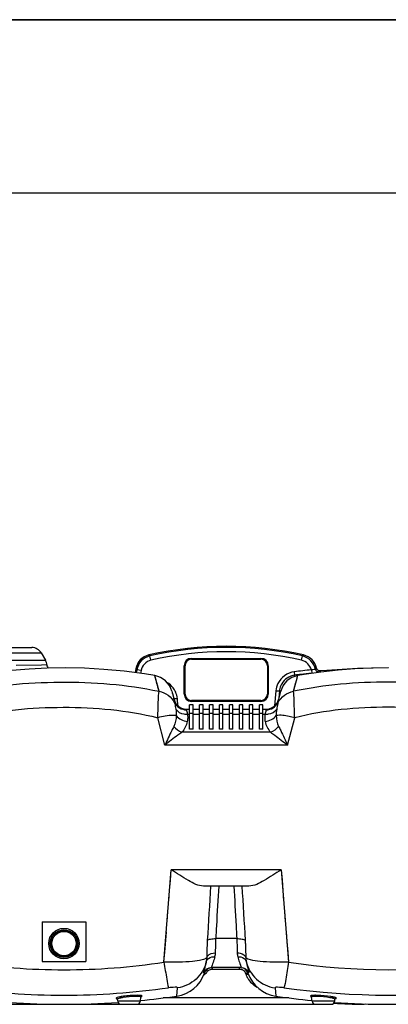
# Model space of a CAD drawing. Header units: millimetres. Extents: x 0 to 297, y 0 to 210.
# Tile 10 of 46: x 41 to 62, y 153 to 210. Entities that reach past the tile are written whole.
import ezdxf

# ---------------------------------------------------------------- set-up
doc = ezdxf.new("R2010")
doc.units = ezdxf.units.MM
doc.header["$LTSCALE"] = 16.335
doc.layers.get('0').update_dxf_attribs({"linetype": 'CONTINUOUS'})
doc.layers.add('08_SURFACES', color=7, linetype='CONTINUOUS')

# ---------------------------------------------------------------- blocks, each defined once
blk = doc.blocks.new('MARGEA4_BL0', base_point=(148.514, 105.014))
at = {"color": 7, "linetype": 'Continuous'}
for p, q in [((297.014, 210.014), (0.014, 210.014)), ((287.014, 200.014), (10.014, 200.014))]:
    blk.add_line(p, q, dxfattribs=at)

msp = doc.modelspace()

# ---------------------------------------------------------------- linework, layer by layer
at = {"color": 7, "linetype": 'Continuous'}
for p, q in [((0, 210), (297, 210)), ((36.582, 173.845), (41.388, 173.845)), ((41.929, 173.532), (42.166, 173.122)), ((50.587, 173.22), (54.587, 173.22)), ((50.587, 173.17), (54.587, 173.17)), ((50.162, 171.17), (50.162, 172.795)), ((50.212, 171.17), (50.212, 172.795)), ((54.962, 172.795), (54.962, 171.17)), ((55.012, 172.795), (55.012, 171.17)), ((49.452, 171.326), (49.579, 170.85)), ((55.723, 171.326), (55.596, 170.85)), ((55.652, 171.343), (55.616, 170.924)), ((49.572, 170.882), (49.572, 170.875)), ((54.587, 170.795), (50.587, 170.795)), ((54.587, 170.745), (50.587, 170.745)), ((50.28, 170.295), (50.475, 170.295)), ((50.475, 169.148), (50.475, 170.545)), ((50.675, 170.545), (50.475, 170.545)), ((50.675, 169.148), (50.675, 170.545)), ((50.675, 170.295), (51.05, 170.295)), ((51.05, 169.148), (51.05, 170.545)), ((51.25, 170.545), (51.05, 170.545)), ((51.25, 169.148), (51.25, 170.545)), ((51.25, 170.295), (51.625, 170.295)), ((51.625, 169.148), (51.625, 170.545)), ((51.825, 170.545), (51.625, 170.545)), ((51.825, 169.148), (51.825, 170.545)), ((51.825, 170.295), (52.2, 170.295)), ((52.2, 169.148), (52.2, 170.545)), ((52.4, 170.545), (52.2, 170.545)), ((52.4, 169.148), (52.4, 170.545)), ((52.4, 170.295), (52.775, 170.295)), ((52.775, 169.148), (52.775, 170.545)), ((52.975, 170.545), (52.775, 170.545)), ((52.975, 169.148), (52.975, 170.545)), ((52.975, 170.295), (53.35, 170.295)), ((53.35, 169.148), (53.35, 170.545)), ((53.55, 170.545), (53.35, 170.545)), ((53.55, 169.148), (53.55, 170.545)), ((53.55, 170.295), (53.925, 170.295)), ((53.925, 169.148), (53.925, 170.545)), ((54.125, 170.545), (53.925, 170.545)), ((54.125, 169.148), (54.125, 170.545)), ((54.125, 170.295), (54.5, 170.295)), ((54.5, 169.148), (54.5, 170.545)), ((54.7, 170.545), (54.5, 170.545)), ((54.7, 169.148), (54.7, 170.545)), ((54.7, 170.295), (54.895, 170.295)), ((50.675, 169.148), (50.475, 169.148)), ((51.25, 169.148), (51.05, 169.148)), ((51.825, 169.148), (51.625, 169.148)), ((52.4, 169.148), (52.2, 169.148)), ((52.975, 169.148), (52.775, 169.148)), ((53.55, 169.148), (53.35, 169.148)), ((54.125, 169.148), (53.925, 169.148)), ((54.7, 169.148), (54.5, 169.148)), ((53.892, 160.107), (51.283, 160.107)), ((41.987, 158.045), (41.987, 155.756)), ((41.987, 158.045), (44.487, 158.045)), ((44.487, 158.045), (44.487, 155.756)), ((41.987, 155.756), (44.487, 155.756)), ((53.435, 155.42), (51.74, 155.42)), ((18.992, 153.295), (58.639, 153.295)), ((46.338, 153.467), (46.322, 153.582)), ((47.637, 153.467), (47.671, 153.708)), ((57.538, 153.467), (57.504, 153.708)), ((58.837, 153.467), (58.853, 153.582))]:
    msp.add_line(p, q, dxfattribs=at)
at = {"color": 9, "linetype": 'Continuous'}
for p, q in [((36.469, 173.532), (41.929, 173.532)), ((36.473, 173.122), (42.166, 173.122)), ((48.133, 173.417), (48.133, 173.417)), ((48.133, 173.417), (48.192, 173.361)), ((48.247, 173.118), (48.192, 173.361)), ((50.587, 173.22), (50.587, 173.17)), ((54.587, 173.22), (54.587, 173.17)), ((56.928, 173.118), (56.983, 173.361)), ((56.983, 173.361), (57.042, 173.417)), ((57.04, 173.416), (57.042, 173.417)), ((41.945, 172.837), (40.474, 172.809)), ((42.249, 172.843), (41.945, 172.837)), ((47.371, 172.616), (47.43, 172.562)), ((47.43, 172.562), (47.401, 172.394)), ((47.676, 172.519), (47.43, 172.562)), ((47.676, 172.519), (47.648, 172.361)), ((50.162, 172.795), (50.212, 172.795)), ((55.012, 172.795), (54.962, 172.795)), ((56.503, 172.451), (56.527, 172.253)), ((57.491, 172.562), (57.511, 172.363)), ((48.497, 172.124), (48.467, 172.232)), ((56.458, 171.324), (56.667, 172.083)), ((56.519, 172.181), (56.527, 172.253)), ((56.644, 172.267), (56.527, 172.253)), ((56.644, 172.267), (56.527, 172.253)), ((56.631, 171.95), (56.667, 172.083)), ((56.667, 172.083), (56.708, 172.232)), ((55.453, 171.36), (55.377, 170.497)), ((55.453, 171.36), (55.652, 171.343)), ((49.771, 170.9), (49.572, 170.882)), ((49.806, 170.497), (49.771, 170.9)), ((50.162, 171.17), (50.212, 171.17)), ((50.587, 170.745), (50.587, 170.795)), ((54.587, 170.745), (54.587, 170.795)), ((55.012, 171.17), (54.962, 171.17)), ((49.806, 170.497), (49.793, 170.496)), ((49.049, 168.217), (48.641, 169.804)), ((50.352, 170.009), (50.475, 170.009)), ((50.675, 170.045), (50.475, 170.045)), ((50.675, 170.009), (51.05, 170.009)), ((51.25, 170.045), (51.05, 170.045)), ((51.25, 170.009), (51.625, 170.009)), ((51.825, 170.045), (51.625, 170.045)), ((51.825, 170.009), (52.2, 170.009)), ((52.4, 170.045), (52.2, 170.045)), ((52.4, 170.009), (52.775, 170.009)), ((52.975, 170.045), (52.775, 170.045)), ((52.975, 170.009), (53.35, 170.009)), ((53.55, 170.045), (53.35, 170.045)), ((53.55, 170.009), (53.925, 170.009)), ((54.125, 170.045), (53.925, 170.045)), ((54.125, 170.009), (54.5, 170.009)), ((54.7, 170.045), (54.5, 170.045)), ((54.7, 170.009), (54.823, 170.009)), ((56.126, 168.217), (56.533, 169.804)), ((55.146, 168.963), (50.029, 168.963)), ((56.126, 168.217), (49.049, 168.217)), ((48.996, 155.723), (49.422, 161.042)), ((55.753, 161.042), (49.422, 161.042)), ((55.753, 161.042), (55.801, 160.445)), ((55.753, 161.042), (56.179, 155.723)), ((55.801, 160.445), (55.896, 159.254)), ((49.184, 158.068), (49.231, 158.66)), ((55.944, 158.66), (55.991, 158.068)), ((53.195, 157.076), (51.98, 157.076)), ((51.795, 155.327), (53.355, 155.327)), ((49.735, 153.766), (49.777, 154.242)), ((55.398, 154.242), (55.439, 153.767)), ((40.785, 153.295), (40.785, 153.368)), ((45.26, 153.295), (45.26, 153.346)), ((47.637, 153.467), (46.338, 153.467)), ((56.185, 153.665), (48.952, 153.665)), ((58.837, 153.467), (57.538, 153.467)), ((60.466, 153.296), (60.469, 153.32))]:
    msp.add_line(p, q, dxfattribs=at)
for points in [[(48.133, 173.417), (48.149, 173.403), (48.167, 173.386), (48.192, 173.361)], [(56.983, 173.361), (57.005, 173.381), (57.022, 173.397), (57.033, 173.409)], [(47.371, 172.616), (47.371, 172.616), (47.386, 172.601)], [(47.386, 172.601), (47.404, 172.585), (47.43, 172.562)], [(48.468, 172.228), (48.467, 172.232), (48.467, 172.232)], [(48.717, 171.324), (48.486, 172.164), (48.477, 172.194), (48.468, 172.228)], [(48.717, 171.324), (48.682, 171.452), (48.649, 171.571), (48.619, 171.679), (48.592, 171.777), (48.568, 171.865), (48.546, 171.943), (48.527, 172.013), (48.51, 172.074), (48.497, 172.124)], [(56.458, 171.324), (56.493, 171.452), (56.526, 171.57), (56.556, 171.679), (56.584, 171.779), (56.609, 171.869), (56.631, 171.95)], [(56.519, 172.181), (56.52, 172.183), (56.521, 172.199), (56.523, 172.215), (56.525, 172.228), (56.526, 172.241), (56.527, 172.253)], [(56.667, 172.083), (56.681, 172.134), (56.692, 172.173), (56.7, 172.202)], [(56.7, 172.202), (56.708, 172.231), (56.708, 172.232)], [(49.279, 159.254), (49.327, 159.849), (49.374, 160.445), (49.422, 161.042)], [(48.996, 155.723), (49.043, 156.305), (49.137, 157.478)], [(56.038, 157.478), (56.085, 156.891), (56.132, 156.305), (56.179, 155.723)], [(53.702, 155.076), (53.704, 155.068), (53.707, 155.061), (53.71, 155.053), (53.712, 155.046), (53.715, 155.038), (53.718, 155.031), (53.721, 155.023), (53.723, 155.016), (53.726, 155.008)]]:
    msp.add_lwpolyline(points, dxfattribs=at)
at = {"color": 7, "linetype": 'Continuous'}
for points in [[(48.467, 172.232), (47.875, 172.331), (46.706, 172.485), (45.541, 172.59), (44.416, 172.649), (43.336, 172.669), (42.272, 172.656), (41.232, 172.609), (40.23, 172.532), (39.239, 172.422), (38.261, 172.276), (37.322, 172.097), (37.001, 172.025)], [(61.926, 172.67), (60.957, 172.655), (59.998, 172.613), (59.027, 172.541), (58.046, 172.436), (57.08, 172.296), (56.708, 172.232)], [(58.009, 172.498), (57.98, 172.497), (57.95, 172.501), (57.922, 172.509), (57.895, 172.522), (57.87, 172.538), (57.848, 172.558), (57.829, 172.581), (57.814, 172.606), (57.802, 172.634), (57.797, 172.654)], [(61.933, 172.67), (61.046, 172.661), (60.158, 172.634), (59.271, 172.59), (58.385, 172.529), (58.009, 172.498)], [(51.334, 155.085), (51.345, 155.113), (51.368, 155.161), (51.396, 155.206), (51.429, 155.247), (51.466, 155.285), (51.506, 155.319), (51.55, 155.349), (51.597, 155.373), (51.646, 155.393), (51.697, 155.407), (51.749, 155.416)], [(47.671, 153.71), (47.673, 153.718), (47.678, 153.73), (47.684, 153.739), (47.688, 153.743)], [(57.486, 153.745), (57.484, 153.746), (57.484, 153.746), (57.486, 153.744), (57.492, 153.738), (57.498, 153.729), (57.502, 153.717), (57.504, 153.71)], [(46.301, 153.624), (46.298, 153.625), (46.294, 153.626), (46.293, 153.627), (46.294, 153.626), (46.297, 153.625), (46.302, 153.62), (46.31, 153.612), (46.317, 153.6), (46.321, 153.587), (46.322, 153.582)], [(58.853, 153.582), (58.853, 153.586), (58.858, 153.599), (58.865, 153.612), (58.872, 153.62), (58.878, 153.624), (58.881, 153.626), (58.882, 153.627)]]:
    msp.add_lwpolyline(points, dxfattribs=at)
for radius in [0.875, 0.752, 0.7]:
    msp.add_circle((43.237, 156.795), radius, dxfattribs=at)
at = {"color": 9, "linetype": 'Continuous'}
msp.add_circle((43.237, 156.795), 0.796, dxfattribs=at)
at = {"color": 7, "linetype": 'Continuous'}
for centre, radius, start, end in [((41.388, 173.22), 0.625, 30, 90), ((41.625, 172.809), 0.625, 3.0516, 30), ((48.356, 172.442), 1, 102.8693, 170), ((50.587, 172.795), 0.425, 90, 180), ((50.587, 172.795), 0.375, 90, 180), ((54.587, 172.795), 0.425, 0, 90), ((54.587, 172.795), 0.375, 0, 90), ((56.819, 172.442), 1, 12.2427, 77.1307), ((42.499, 172.856), 0.25, 183.0516, 233.0736), ((48.244, 171.002), 1.25, 15, 79.7471), ((56.931, 171.002), 1.25, 100.2534, 165), ((56.661, 171.254), 1.013, 166.3869, 174.984), ((56.661, 171.253), 1.013, 150.1183, 166.3526), ((48.574, 170.796), 1.001, 19.1239, 25.3071), ((48.572, 170.795), 1.003, 14.4724, 19.1149), ((48.569, 170.794), 1.006, 5.0218, 14.4788), ((50.303, 171.045), 0.75, 195, 268.1694), ((50.587, 171.17), 0.425, 180, 270), ((50.587, 171.17), 0.375, 180, 270), ((54.587, 171.17), 0.425, 270, 360), ((54.587, 171.17), 0.375, 270, 360), ((54.871, 171.045), 0.75, 270, 345), ((49.447, 155.745), 2, 278.3026, 340.715), ((53.369, 154.92), 0.5, 19.3153, 74.2924), ((55.728, 155.747), 2, 199.3157, 261.697), ((46.536, 153.495), 0.2, 188, 270), ((47.439, 153.495), 0.2, 270, 352), ((57.736, 153.495), 0.2, 188, 270), ((58.639, 153.495), 0.2, 270, 352), ((60.802, 183.295), 30, 266.1505, 269.3572), ((60.471, 153.796), 0.5, 269.3565, 285.5621)]:
    msp.add_arc(centre, radius, start, end, dxfattribs=at)
at = {"color": 9, "linetype": 'Continuous'}
for centre, radius, start, end in [((52.587, 153.92), 19.932, 77.26, 102.74), ((52.587, 153.92), 19.683, 77.26, 102.74), ((62.184, 126.264), 46.535, 95.789, 97.0124), ((62.162, 126.436), 46.162, 96.582, 96.8652), ((62.191, 126.184), 46.416, 95.7871, 96.5815), ((48.57, 170.793), 1.206, 23.7526, 36.819), ((48.565, 170.793), 1.211, 5.0625, 23.6656), ((50.354, 170.545), 0.55, 185, 186.5075), ((50.71, 170.488), 0.482, 208.5226, 210.1143), ((54.466, 170.488), 0.481, 329.8937, 331.4844), ((43.247, 193.507), 38.222, 261.3213, 269.9863), ((43.228, 193.507), 38.222, 270.0137, 278.6787), ((61.937, 193.673), 38.384, 261.3721, 278.628), ((50.443, 156.051), 1.37, 308.2417, 311.5659), ((50.435, 156.06), 1.382, 311.5657, 316.6786), ((50.437, 156.059), 1.38, 316.6767, 319.4873), ((50.442, 156.054), 1.374, 319.488, 320.9714), ((51.802, 154.952), 0.377, 130.6321, 140.9824), ((51.797, 154.957), 0.37, 125.8808, 130.6205), ((51.795, 154.977), 0.35, 90.0071, 93.0202), ((55.018, 155.5), 1.382, 200.8671, 202.7037), ((55.024, 155.503), 1.389, 202.7042, 205.8203), ((55.025, 155.504), 1.39, 205.8185, 210.5656), ((43.244, 196.608), 42.786, 261.8942, 269.991), ((43.231, 196.607), 42.785, 270.009, 278.1057), ((61.937, 196.769), 42.945, 261.933, 278.066), ((58.044, 150.15), 3.634, 80.0323, 81.042)]:
    msp.add_arc(centre, radius, start, end, dxfattribs=at)
for points, knots in [([(48.192, 173.361), (48.004, 173.318), (47.647, 173.118), (47.464, 172.751), (47.43, 172.562)], [0, 0, 0, 0, 0.499979, 1, 1, 1, 1]), ([(57.739, 172.593), (57.724, 172.571), (57.621, 172.579), (57.548, 172.562), (57.491, 172.562)], [0, 0, 0, 0, 0.318209, 1, 1, 1, 1]), ([(57.797, 172.654), (57.794, 172.661), (57.769, 172.61), (57.753, 172.608), (57.739, 172.593)], [0, 0, 0, 0, 0.255238, 1, 1, 1, 1]), ([(57.739, 172.593), (57.748, 172.55), (57.77, 172.457), (57.884, 172.452), (57.912, 172.478)], [0, 0, 0, 0, 0.536608, 1, 1, 1, 1]), ([(57.952, 172.435), (57.948, 172.432), (57.898, 172.417), (57.852, 172.408), (57.808, 172.401)], [0, 0, 0, 0, 0.106301, 1, 1, 1, 1]), ([(58.009, 172.498), (58.002, 172.498), (57.99, 172.462), (57.967, 172.45), (57.952, 172.435)], [0, 0, 0, 0, 0.257003, 1, 1, 1, 1]), ([(37.313, 171.223), (39.171, 171.669), (43.01, 172.013), (46.848, 171.723), (48.717, 171.324)], [0, 0, 0, 0, 0.499932, 1, 1, 1, 1]), ([(48.641, 169.804), (48.648, 169.978), (48.672, 170.485), (48.673, 170.994), (48.717, 171.324)], [0, 0, 0, 0, 0.343429, 1, 1, 1, 1]), ([(67.417, 171.324), (65.622, 171.707), (61.938, 172.004), (58.253, 171.707), (56.458, 171.324)], [0, 0, 0, 0, 0.5, 1, 1, 1, 1]), ([(56.533, 169.804), (56.527, 169.978), (56.503, 170.485), (56.502, 170.994), (56.458, 171.324)], [0, 0, 0, 0, 0.343471, 1, 1, 1, 1]), ([(49.579, 170.85), (49.583, 170.834), (49.591, 170.8), (49.593, 170.764), (49.592, 170.746)], [0, 0, 0, 0, 0.4779, 1, 1, 1, 1]), ([(49.592, 170.746), (49.592, 170.736), (49.596, 170.709), (49.602, 170.682), (49.606, 170.666)], [0, 0, 0, 0, 0.376745, 1, 1, 1, 1]), ([(55.583, 170.746), (55.583, 170.736), (55.579, 170.709), (55.573, 170.682), (55.569, 170.666)], [0, 0, 0, 0, 0.376741, 1, 1, 1, 1]), ([(55.596, 170.85), (55.592, 170.834), (55.584, 170.8), (55.582, 170.764), (55.583, 170.746)], [0, 0, 0, 0, 0.477898, 1, 1, 1, 1]), ([(37.743, 169.781), (39.513, 170.237), (43.191, 170.565), (46.869, 170.249), (48.641, 169.804)], [0, 0, 0, 0, 0.49998, 1, 1, 1, 1]), ([(49.606, 170.666), (49.611, 170.646), (49.64, 170.524), (49.663, 170.4), (49.682, 170.296)], [0, 0, 0, 0, 0.161482, 1, 1, 1, 1]), ([(49.682, 170.296), (49.781, 170.145), (50.037, 170.016), (50.284, 170.005), (50.352, 170.009)], [0, 0, 0, 0, 0.724572, 1, 1, 1, 1]), ([(50.28, 170.295), (50.277, 170.295), (50.266, 170.281), (50.281, 170.268), (50.286, 170.258)], [0, 0, 0, 0, 0.18759, 1, 1, 1, 1]), ([(50.284, 170.258), (50.289, 170.244), (50.318, 170.163), (50.337, 170.079), (50.352, 170.009)], [0, 0, 0, 0, 0.169363, 1, 1, 1, 1]), ([(54.823, 170.009), (54.891, 170.005), (55.138, 170.016), (55.394, 170.145), (55.493, 170.296)], [0, 0, 0, 0, 0.275427, 1, 1, 1, 1]), ([(54.891, 170.258), (54.886, 170.244), (54.857, 170.163), (54.838, 170.079), (54.823, 170.009)], [0, 0, 0, 0, 0.169387, 1, 1, 1, 1]), ([(54.895, 170.295), (54.898, 170.295), (54.909, 170.281), (54.894, 170.268), (54.889, 170.258)], [0, 0, 0, 0, 0.187709, 1, 1, 1, 1]), ([(55.569, 170.666), (55.564, 170.646), (55.535, 170.524), (55.512, 170.4), (55.493, 170.296)], [0, 0, 0, 0, 0.161448, 1, 1, 1, 1]), ([(67.341, 169.804), (65.584, 170.245), (61.937, 170.563), (58.291, 170.245), (56.533, 169.804)], [0, 0, 0, 0, 0.5, 1, 1, 1, 1]), ([(49.705, 169.926), (49.643, 169.937), (49.282, 169.949), (48.927, 169.877), (48.641, 169.804)], [0, 0, 0, 0, 0.178112, 1, 1, 1, 1]), ([(56.533, 169.804), (56.427, 169.831), (56.079, 169.905), (55.714, 169.97), (55.47, 169.926)], [0, 0, 0, 0, 0.306521, 1, 1, 1, 1]), ([(49.57, 169.304), (49.529, 169.223), (49.349, 168.863), (49.177, 168.5), (49.049, 168.217)], [0, 0, 0, 0, 0.228058, 1, 1, 1, 1]), ([(55.605, 169.304), (55.646, 169.223), (55.826, 168.863), (55.998, 168.5), (56.126, 168.217)], [0, 0, 0, 0, 0.228055, 1, 1, 1, 1]), ([(50.029, 168.963), (49.951, 168.91), (49.616, 168.672), (49.293, 168.418), (49.049, 168.217)], [0, 0, 0, 0, 0.231552, 1, 1, 1, 1]), ([(55.146, 168.963), (55.224, 168.91), (55.559, 168.672), (55.882, 168.418), (56.126, 168.217)], [0, 0, 0, 0, 0.23155, 1, 1, 1, 1]), ([(52.155, 160.107), (52.106, 159.345), (52.049, 158.334), (51.994, 157.324), (51.98, 157.076)], [0, 0, 0, 0, 0.754638, 1, 1, 1, 1]), ([(53.02, 160.107), (53.069, 159.345), (53.126, 158.334), (53.181, 157.324), (53.195, 157.076)], [0, 0, 0, 0, 0.754614, 1, 1, 1, 1]), ([(51.497, 156.973), (51.492, 156.885), (51.475, 156.555), (51.468, 156.224), (51.46, 155.981)], [0, 0, 0, 0, 0.265712, 1, 1, 1, 1]), ([(51.497, 156.973), (51.538, 157.024), (51.717, 157.072), (51.878, 157.081), (51.98, 157.076)], [0, 0, 0, 0, 0.390421, 1, 1, 1, 1]), ([(51.98, 157.076), (51.976, 157.002), (51.961, 156.73), (51.958, 156.457), (51.954, 156.257)], [0, 0, 0, 0, 0.270211, 1, 1, 1, 1]), ([(53.195, 157.076), (53.297, 157.081), (53.458, 157.072), (53.637, 157.024), (53.678, 156.973)], [0, 0, 0, 0, 0.609579, 1, 1, 1, 1]), ([(53.195, 157.076), (53.199, 157.002), (53.214, 156.73), (53.217, 156.457), (53.221, 156.257)], [0, 0, 0, 0, 0.270215, 1, 1, 1, 1]), ([(53.678, 156.973), (53.683, 156.885), (53.7, 156.555), (53.707, 156.224), (53.715, 155.981)], [0, 0, 0, 0, 0.265715, 1, 1, 1, 1]), ([(51.46, 155.981), (51.399, 155.904), (51.096, 155.827), (50.579, 155.745), (49.836, 155.71), (49.289, 155.713), (48.996, 155.723)], [0, 0, 0, 0, 0.11828, 0.341647, 0.64811, 1, 1, 1, 1]), ([(51.438, 155.763), (51.47, 155.896), (51.678, 156.034), (51.869, 156.036), (51.926, 156.031)], [0, 0, 0, 0, 0.708633, 1, 1, 1, 1]), ([(51.46, 155.981), (51.469, 156.022), (51.57, 156.201), (51.798, 156.259), (51.954, 156.257)], [0, 0, 0, 0, 0.209964, 1, 1, 1, 1]), ([(51.926, 156.031), (51.913, 155.979), (51.868, 155.814), (51.809, 155.653), (51.768, 155.541)], [0, 0, 0, 0, 0.310657, 1, 1, 1, 1]), ([(53.221, 156.257), (53.279, 156.258), (53.469, 156.242), (53.684, 156.115), (53.715, 155.981)], [0, 0, 0, 0, 0.29776, 1, 1, 1, 1]), ([(53.249, 156.031), (53.306, 156.036), (53.497, 156.034), (53.705, 155.896), (53.737, 155.763)], [0, 0, 0, 0, 0.291366, 1, 1, 1, 1]), ([(53.249, 156.031), (53.261, 155.981), (53.305, 155.82), (53.362, 155.663), (53.402, 155.555)], [0, 0, 0, 0, 0.306796, 1, 1, 1, 1]), ([(56.179, 155.723), (55.886, 155.712), (55.339, 155.711), (54.595, 155.745), (54.079, 155.827), (53.776, 155.904), (53.715, 155.981)], [0, 0, 0, 0, 0.351891, 0.658354, 0.88172, 1, 1, 1, 1]), ([(48.996, 155.723), (49.045, 155.395), (49.138, 154.907), (49.204, 154.406), (49.264, 154.249)], [0, 0, 0, 0, 0.66403, 1, 1, 1, 1]), ([(51.438, 155.763), (51.351, 155.381), (50.93, 154.651), (50.167, 154.298), (49.777, 154.242)], [0, 0, 0, 0, 0.498451, 1, 1, 1, 1]), ([(51.438, 155.763), (51.42, 155.673), (51.386, 155.519), (51.32, 155.317), (51.302, 155.21), (51.272, 155.135), (51.285, 155.126)], [0, 0, 0, 0, 0.420483, 0.731809, 0.926314, 1, 1, 1, 1]), ([(51.768, 155.541), (51.758, 155.511), (51.75, 155.488), (51.73, 155.42), (51.74, 155.42)], [0, 0, 0, 0, 0.756916, 1, 1, 1, 1]), ([(51.795, 155.327), (51.795, 155.346), (51.791, 155.376), (51.789, 155.408), (51.783, 155.418)], [0, 0, 0, 0, 0.637265, 1, 1, 1, 1]), ([(53.355, 155.327), (53.355, 155.349), (53.362, 155.37), (53.359, 155.42), (53.369, 155.42)], [0, 0, 0, 0, 0.689026, 1, 1, 1, 1]), ([(53.402, 155.555), (53.409, 155.535), (53.416, 155.502), (53.461, 155.42), (53.435, 155.42)], [0, 0, 0, 0, 0.445529, 1, 1, 1, 1]), ([(53.737, 155.763), (53.755, 155.673), (53.789, 155.519), (53.855, 155.317), (53.873, 155.21), (53.903, 155.135), (53.89, 155.126)], [0, 0, 0, 0, 0.420553, 0.731887, 0.926353, 1, 1, 1, 1]), ([(53.737, 155.763), (53.824, 155.381), (54.245, 154.651), (55.008, 154.298), (55.398, 154.242)], [0, 0, 0, 0, 0.498454, 1, 1, 1, 1]), ([(56.179, 155.723), (56.131, 155.395), (56.038, 154.907), (55.975, 154.405), (55.911, 154.249)], [0, 0, 0, 0, 0.663935, 1, 1, 1, 1]), ([(51.285, 155.126), (51.294, 155.12), (51.311, 155.107), (51.327, 155.092), (51.334, 155.085)], [0, 0, 0, 0, 0.500088, 1, 1, 1, 1]), ([(51.509, 155.189), (51.495, 155.2), (51.468, 155.218), (51.439, 155.232), (51.424, 155.236)], [0, 0, 0, 0, 0.537175, 1, 1, 1, 1]), ([(53.355, 155.327), (53.374, 155.327), (53.413, 155.324), (53.45, 155.314), (53.469, 155.308)], [0, 0, 0, 0, 0.500538, 1, 1, 1, 1]), ([(53.469, 155.308), (53.489, 155.302), (53.527, 155.285), (53.562, 155.262), (53.579, 155.25)], [0, 0, 0, 0, 0.503163, 1, 1, 1, 1]), ([(53.89, 155.126), (53.877, 155.117), (53.86, 155.104), (53.845, 155.089), (53.841, 155.085)], [0, 0, 0, 0, 0.734471, 1, 1, 1, 1]), ([(53.859, 155.026), (53.86, 155.026), (53.862, 155.024), (53.864, 155.022), (53.864, 155.021)], [0, 0, 0, 0, 0.54068, 1, 1, 1, 1]), ([(49.777, 154.242), (49.781, 154.29), (49.499, 154.265), (49.387, 154.267), (49.263, 154.249)], [0, 0, 0, 0, 0.278007, 1, 1, 1, 1]), ([(55.911, 154.249), (55.788, 154.267), (55.677, 154.264), (55.394, 154.29), (55.398, 154.242)], [0, 0, 0, 0, 0.718439, 1, 1, 1, 1]), ([(46.456, 153.721), (46.403, 153.711), (46.348, 153.694), (46.24, 153.667), (46.243, 153.646)], [0, 0, 0, 0, 0.719356, 1, 1, 1, 1]), ([(47.379, 153.748), (47.127, 153.745), (46.812, 153.715), (46.502, 153.656), (46.44, 153.64)], [0, 0, 0, 0, 0.797242, 1, 1, 1, 1]), ([(46.566, 153.74), (46.547, 153.737), (46.51, 153.731), (46.474, 153.724), (46.456, 153.721)], [0, 0, 0, 0, 0.519416, 1, 1, 1, 1]), ([(47.737, 153.772), (47.74, 153.788), (47.652, 153.805), (47.609, 153.808), (47.565, 153.81)], [0, 0, 0, 0, 0.271284, 1, 1, 1, 1]), ([(47.671, 153.708), (47.672, 153.718), (47.63, 153.737), (47.603, 153.738), (47.579, 153.741)], [0, 0, 0, 0, 0.291759, 1, 1, 1, 1]), ([(47.684, 153.739), (47.696, 153.743), (47.714, 153.75), (47.732, 153.761), (47.736, 153.767)], [0, 0, 0, 0, 0.631385, 1, 1, 1, 1]), ([(47.736, 153.767), (47.736, 153.768), (47.737, 153.77), (47.737, 153.771), (47.737, 153.772)], [0, 0, 0, 0, 0.52603, 1, 1, 1, 1]), ([(57.63, 153.81), (57.582, 153.809), (57.535, 153.805), (57.435, 153.79), (57.438, 153.772)], [0, 0, 0, 0, 0.729642, 1, 1, 1, 1]), ([(57.438, 153.772), (57.439, 153.765), (57.459, 153.751), (57.478, 153.744), (57.491, 153.739)], [0, 0, 0, 0, 0.334286, 1, 1, 1, 1]), ([(57.505, 153.713), (57.505, 153.712), (57.504, 153.71), (57.504, 153.709), (57.504, 153.708)], [0, 0, 0, 0, 0.501422, 1, 1, 1, 1]), ([(57.627, 153.744), (57.598, 153.742), (57.561, 153.737), (57.509, 153.725), (57.505, 153.713)], [0, 0, 0, 0, 0.687174, 1, 1, 1, 1]), ([(58.563, 153.676), (58.317, 153.719), (58.004, 153.749), (57.691, 153.749), (57.627, 153.744)], [0, 0, 0, 0, 0.797308, 1, 1, 1, 1]), ([(58.61, 153.74), (58.356, 153.78), (58.029, 153.809), (57.701, 153.813), (57.63, 153.81)], [0, 0, 0, 0, 0.783629, 1, 1, 1, 1]), ([(58.776, 153.709), (58.76, 153.713), (58.726, 153.72), (58.691, 153.726), (58.673, 153.729)], [0, 0, 0, 0, 0.474248, 1, 1, 1, 1]), ([(46.243, 153.646), (46.244, 153.639), (46.267, 153.627), (46.286, 153.624), (46.3, 153.622)], [0, 0, 0, 0, 0.323415, 1, 1, 1, 1]), ([(46.323, 153.587), (46.322, 153.586), (46.322, 153.585), (46.322, 153.583), (46.322, 153.582)], [0, 0, 0, 0, 0.511875, 1, 1, 1, 1]), ([(46.44, 153.64), (46.411, 153.632), (46.374, 153.619), (46.327, 153.6), (46.323, 153.587)], [0, 0, 0, 0, 0.675911, 1, 1, 1, 1]), ([(58.853, 153.582), (58.855, 153.594), (58.808, 153.619), (58.777, 153.628), (58.75, 153.635)], [0, 0, 0, 0, 0.297633, 1, 1, 1, 1]), ([(58.852, 153.69), (58.84, 153.693), (58.815, 153.7), (58.79, 153.706), (58.776, 153.709)], [0, 0, 0, 0, 0.464604, 1, 1, 1, 1]), ([(58.932, 153.646), (58.933, 153.655), (58.898, 153.676), (58.873, 153.684), (58.852, 153.69)], [0, 0, 0, 0, 0.300387, 1, 1, 1, 1]), ([(58.874, 153.621), (58.887, 153.624), (58.906, 153.628), (58.926, 153.636), (58.93, 153.642)], [0, 0, 0, 0, 0.641049, 1, 1, 1, 1]), ([(58.93, 153.642), (58.931, 153.642), (58.932, 153.644), (58.932, 153.645), (58.932, 153.646)], [0, 0, 0, 0, 0.521034, 1, 1, 1, 1])]:
    msp.add_open_spline(points, degree=3, knots=knots, dxfattribs=at)
for points in [[(48.247, 173.118), (47.978, 173.057), (47.724, 172.791), (47.676, 172.519)], [(57.491, 172.562), (57.43, 172.818), (57.185, 173.06), (56.928, 173.118)], [(57.739, 172.593), (57.665, 172.945), (57.333, 173.281), (56.983, 173.361)], [(56.503, 172.451), (56.12, 172.404), (55.73, 172.121), (55.565, 171.772)], [(56.527, 172.253), (56.232, 172.216), (55.932, 172.016), (55.783, 171.758)], [(48.717, 171.324), (49.08, 171.261), (49.445, 170.997), (49.606, 170.666)], [(49.536, 171.516), (49.439, 171.645), (49.313, 171.757), (49.173, 171.837)], [(55.565, 171.772), (55.504, 171.643), (55.465, 171.502), (55.453, 171.36)], [(55.569, 170.666), (55.73, 170.997), (56.095, 171.261), (56.458, 171.324)], [(49.592, 170.746), (49.701, 170.495), (50.005, 170.295), (50.28, 170.295)], [(54.895, 170.295), (55.17, 170.295), (55.474, 170.495), (55.583, 170.746)], [(49.606, 170.666), (49.722, 170.429), (50.02, 170.254), (50.284, 170.258)], [(49.682, 170.296), (49.703, 170.174), (49.716, 170.049), (49.705, 169.926)], [(54.891, 170.258), (55.155, 170.254), (55.453, 170.429), (55.569, 170.666)], [(55.493, 170.296), (55.472, 170.174), (55.459, 170.049), (55.47, 169.926)], [(49.705, 169.926), (49.701, 169.714), (49.667, 169.493), (49.57, 169.304)], [(49.705, 169.926), (49.846, 169.731), (50.104, 169.61), (50.344, 169.59)], [(50.366, 169.839), (50.367, 169.756), (50.361, 169.672), (50.344, 169.59)], [(50.352, 170.009), (50.36, 169.952), (50.365, 169.896), (50.366, 169.839)], [(54.809, 169.837), (54.808, 169.755), (54.814, 169.671), (54.831, 169.59)], [(54.823, 170.009), (54.815, 169.952), (54.81, 169.894), (54.809, 169.837)], [(54.831, 169.59), (55.071, 169.61), (55.329, 169.731), (55.47, 169.926)], [(55.47, 169.926), (55.474, 169.714), (55.508, 169.493), (55.605, 169.304)], [(49.57, 169.304), (49.688, 169.155), (49.851, 169.03), (50.029, 168.963)], [(50.344, 169.59), (50.297, 169.361), (50.187, 169.136), (50.029, 168.963)], [(54.831, 169.59), (54.878, 169.361), (54.987, 169.136), (55.146, 168.963)], [(55.146, 168.963), (55.324, 169.03), (55.487, 169.155), (55.605, 169.304)], [(51.689, 160.107), (51.62, 159.063), (51.559, 158.018), (51.497, 156.973)], [(53.486, 160.107), (53.555, 159.063), (53.616, 158.018), (53.678, 156.973)], [(51.46, 155.981), (51.459, 155.911), (51.462, 155.835), (51.429, 155.773)], [(51.954, 156.257), (51.952, 156.184), (51.954, 156.104), (51.916, 156.042)], [(53.221, 156.257), (53.223, 156.184), (53.221, 156.104), (53.259, 156.042)], [(53.715, 155.981), (53.716, 155.911), (53.713, 155.835), (53.746, 155.773)], [(51.285, 155.126), (51.36, 155.29), (51.56, 155.42), (51.74, 155.42)], [(53.435, 155.42), (53.615, 155.42), (53.815, 155.29), (53.89, 155.126)], [(51.58, 155.257), (51.637, 155.298), (51.708, 155.323), (51.777, 155.326)], [(53.579, 155.25), (53.634, 155.206), (53.679, 155.143), (53.702, 155.076)], [(53.702, 155.076), (53.745, 155.092), (53.825, 155.129), (53.841, 155.085)], [(53.726, 155.008), (53.768, 155.025), (53.819, 155.047), (53.859, 155.026)], [(53.828, 154.797), (53.953, 154.585), (54.144, 154.402), (54.361, 154.286)], [(47.351, 153.81), (47.088, 153.804), (46.825, 153.781), (46.566, 153.74)], [(47.565, 153.81), (47.494, 153.813), (47.422, 153.812), (47.351, 153.81)], [(47.579, 153.741), (47.513, 153.748), (47.446, 153.749), (47.379, 153.748)], [(58.75, 153.635), (58.689, 153.653), (58.626, 153.665), (58.563, 153.676)]]:
    msp.add_open_spline(points, degree=3, dxfattribs=at)
at = {"color": 7, "linetype": 'Continuous'}
for points, knots in [([(51.283, 160.107), (50.972, 160.107), (50.317, 160.456), (49.743, 160.826), (49.422, 161.042)], [0, 0, 0, 0, 0.445337, 1, 1, 1, 1]), ([(55.753, 161.042), (55.431, 160.826), (54.858, 160.456), (54.203, 160.107), (53.892, 160.107)], [0, 0, 0, 0, 0.554728, 1, 1, 1, 1])]:
    msp.add_open_spline(points, degree=3, knots=knots, dxfattribs=at)
at = {"layer": '08_SURFACES', "color": 7, "linetype": 'Continuous'}
msp.add_line((47.371, 172.616), (47.333, 172.403), dxfattribs=at)
for centre, radius, start, end in [((52.587, 153.92), 20, 77.1307, 102.8693), ((43.237, 198.295), 45, 275.6054, 278.3026), ((61.937, 198.295), 44.999, 261.697, 264.3822), ((43.237, 198.295), 45, 266.0228, 273.9772), ((61.937, 198.295), 44.999, 266.024, 273.9761)]:
    msp.add_arc(centre, radius, start, end, dxfattribs=at)

# ---------------------------------------------------------------- block references
at = {"color": 2, "linetype": 'Continuous'}
msp.add_blockref('MARGEA4_BL0', (148.514, 105.014), dxfattribs=at)

doc.saveas('drawing.dxf')
